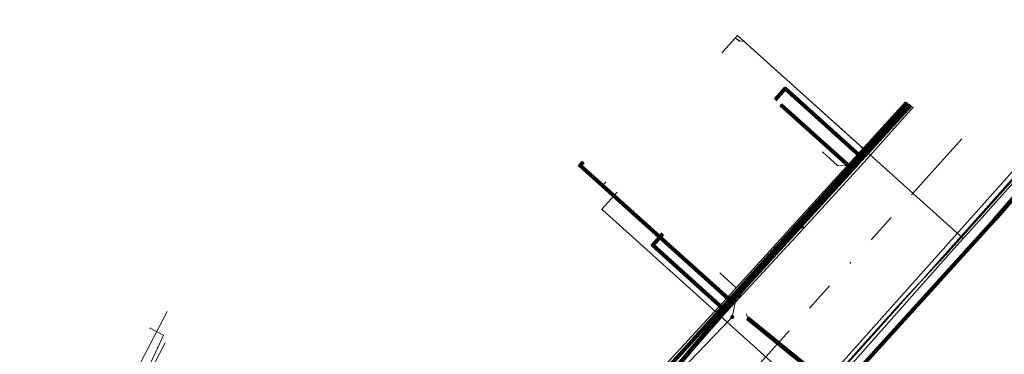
# Model space of a CAD drawing. Header units: metres. Extents: x 98902 to 136161, y 449037 to 499677.
# Tile 149 of 200: x 113624 to 113689, y 483507 to 483529. Entities that reach past the tile are written whole.
import ezdxf
from ezdxf.lldxf.tags import DXFTag

# ---------------------------------------------------------------- set-up
doc = ezdxf.new("R2010")
doc.units = ezdxf.units.M
doc.linetypes.add('RI-OVERIG', pattern=[17, 5, -2, 2, -2, 0, -2, 2, -2])
for name, color, linetype, lineweight in [('B-WE-KL-DATA-G', 90, 'KL-DATA-N', 18), ('B-WE-KL-DATA_DUCT-G', 90, 'Continuous', 100), ('B-WE-KL-DATA_HULPSTUK-S', 90, 'Continuous', 25), ('B-WE-KL-DATA_KABELBED-G', 90, 'Continuous', 100), ('B-WE-KL-ET_LS-G', 190, 'KL-LS-N', 18), ('B-WE-KL-ET_LS_HULPSTUK-S', 190, 'Continuous', 25), ('B-WE-KL-ET_LS_MANTELBUIS-G', 190, 'Continuous', 100), ('B-WE-KL-GAS_LD-G', 50, 'KL-GAS-LD-N', 18), ('B-WE-KL-GAS_LD_HULPSTUK-S', 50, 'Continuous', 25), ('B-WE-KL-WATER-G', 170, 'KL-WATER-N', 18), ('B-WE-KL-WATER_HULPSTUK-S', 170, 'Continuous', 25), ('B-WE-RI-VRIJVERVAL-G', 210, 'RI-OVERIG', 18)]:
    doc.layers.add(name, color=color, linetype=linetype, lineweight=lineweight)
doc.styles.add('NLCS-ISO', font='NLCS-ISO.ttf')
doc.styles.get("Standard").update_dxf_attribs({"font": 'arial.ttf'})
tags = doc.linetypes.add('KL-DATA-N', pattern='A,4,-1,[101,NLCS.SHX,S=0.5,R=0,X=0,Y=0],-1,4,-1,["D",Standard,S=1,R=0,X=-0.25,Y=-0.5],-1.5', length=12.5).pattern_tags.tags
tags[18] = DXFTag(74, 10)
tags = doc.linetypes.add('KL-GAS-LD-N', pattern='A,4,-1,[69,NLCS.SHX,S=0.5,R=0,X=0,Y=0],-1,4,-1,["L",Standard,S=1,R=0,X=0.25,Y=-0.5],-2', length=13).pattern_tags.tags
tags[18] = DXFTag(74, 10)
tags = doc.linetypes.add('KL-LS-N', pattern='A,4,-1,[103,NLCS.SHX,S=0.75,R=0,X=0,Y=0],-1,4,-1,["L",Standard,S=1,R=0,X=0,Y=-0.5],-2', length=13).pattern_tags.tags
tags[18] = DXFTag(74, 10)
doc.linetypes.add('KL-WATER-N', pattern='A,7,-0.5,[168,NLCS.SHX,S=0.75,R=0,X=0.75,Y=0],-2', length=9.5)

# ---------------------------------------------------------------- blocks, each defined once
blk = doc.blocks.new('SKL-WTB_HULP_OVERIG-SO')
at = {"color": 0, "linetype": 'ByBlock', "lineweight": 18}
for points in [[(-0.14, 0.14), (0.14, -0.14)], [(0.14, 0.14), (-0.14, -0.14)]]:
    blk.add_lwpolyline(points, dxfattribs=at)
at = {"color": 0, "linetype": 'ByBlock', "lineweight": 18, "style": 'NLCS-ISO', "flags": 1}
for tag, p in [('TYPE', (1.5, 0)), ('OMSCHRIJVING', (1.5, -3)), ('LABEL', (1.5, -1.5))]:
    blk.add_attdef(tag, p, '', height=1, dxfattribs=at)
blk = doc.blocks.new('SKL-WTB_HULP_MOF-SO')
at = {"linetype": 'ByBlock', "lineweight": 18}
h = blk.add_hatch(color=0, dxfattribs=at)
h.dxf.hatch_style = 1
h.paths.add_polyline_path([(-0.5625, 0, 1), (0.5625, 0, 1)])
at = {"color": 0, "linetype": 'ByBlock', "lineweight": 18}
blk.add_circle((0, 0), 0.5625, dxfattribs=at)
at = {"color": 0, "linetype": 'ByBlock', "lineweight": 18, "style": 'NLCS-ISO', "flags": 1}
for tag, p in [('TYPE', (1.5, 0)), ('OMSCHRIJVING', (1.5, -3)), ('LABEL', (1.5, -1.5))]:
    blk.add_attdef(tag, p, '', height=1, dxfattribs=at)

msp = doc.modelspace()

# ---------------------------------------------------------------- linework, layer by layer
at = {"layer": 'B-WE-KL-DATA-G', "flags": 128}
for points in [[(113682.977, 483523.547), (113679.816, 483520.063), (113670.688, 483510.006), (113648.381, 483485.428), (113647.272, 483485.954), (113640.617, 483489.109), (113632.36, 483493.067), (113628.055, 483495.215), (113606.652, 483505.892), (113597.091, 483510.661), (113596.448, 483510.682), (113582.339, 483516.432), (113581.383, 483518.682), (113577.808, 483520.507), (113585.774, 483529.07)], [(113682.977, 483523.547), (113679.816, 483520.063), (113674.867, 483524.515), (113674.198, 483523.771)], [(113682.977, 483523.547), (113679.816, 483520.063), (113670.688, 483510.006), (113648.381, 483485.428), (113647.272, 483485.954), (113640.895, 483473.648), (113640.433, 483472.757), (113642.989, 483471.513), (113642.857, 483471.243)], [(113666.751, 483514.893), (113666.082, 483514.149), (113670.688, 483510.006), (113679.816, 483520.063), (113682.977, 483523.547)], [(113682.977, 483523.547), (113679.816, 483520.063)], [(113680.097, 483519.645), (113683.362, 483523.293)], [(113679.816, 483520.063), (113670.688, 483510.006)], [(113675.83, 483514.974), (113680.097, 483519.645)], [(113669.479, 483495.842), (113682.746, 483510.571), (113685.512, 483513.504), (113690.226, 483518.779)], [(113670.965, 483509.733), (113675.83, 483514.974)], [(113670.688, 483510.006), (113648.381, 483485.428)], [(113658.669, 483495.736), (113659.265, 483496.409), (113670.965, 483509.733)], [(113627.477, 483495.459), (113633.778, 483507.679)]]:
    msp.add_lwpolyline(points, dxfattribs=at)
at = {"layer": 'B-WE-KL-DATA_DUCT-G', "flags": 128}
msp.add_lwpolyline([(113641, 483473.594), (113640.895, 483473.648), (113647.272, 483485.954), (113648.381, 483485.428), (113682.978, 483523.546)], dxfattribs=at)
msp.add_lwpolyline([(113641, 483473.594), (113640.895, 483473.648), (113647.272, 483485.954), (113648.381, 483485.428), (113682.978, 483523.546)], dxfattribs=at)
at = {"layer": 'B-WE-KL-DATA_KABELBED-G', "flags": 128}
for points in [[(113679.816, 483520.063), (113674.867, 483524.515), (113674.198, 483523.771)], [(113648.589, 483484.255), (113662.525, 483500), (113662.72, 483500.22), (113671.507, 483510.61), (113679.321, 483519.182), (113679.658, 483519.552), (113683.179, 483523.414)], [(113679.658, 483519.552), (113679.321, 483519.182), (113674.57, 483523.437)], [(113682.977, 483523.547), (113679.816, 483520.063)], [(113679.816, 483520.063), (113670.688, 483510.006)], [(113671.319, 483510.399), (113661.272, 483519.417), (113661.472, 483519.641)], [(113656.259, 483480.367), (113673.06, 483498.544), (113674.379, 483500), (113688.742, 483515.851), (113690.903, 483518.334)], [(113666.751, 483514.893), (113666.082, 483514.149), (113670.688, 483510.006)], [(113670.688, 483510.006), (113648.381, 483485.428)]]:
    msp.add_lwpolyline(points, dxfattribs=at)
at = {"layer": 'B-WE-KL-ET_LS-G', "flags": 128}
for points in [[(113679.918, 483519.972), (113679.96, 483520.607), (113671.707, 483528.03), (113670.704, 483526.914)], [(113682.998, 483523.533), (113679.918, 483519.972), (113678.806, 483518.686), (113676.76, 483516.32), (113675.95, 483515.39), (113675.94, 483515.38), (113672.65, 483511.73), (113671.786, 483510.768), (113671.59, 483510.55), (113671.35, 483509.39), (113671.3, 483509.34), (113662.3, 483499.99)], [(113749.374, 483432.411), (113748.255, 483432.393), (113748.216, 483432.396), (113748.178, 483432.404), (113735.249, 483436.238), (113734.179, 483436.624), (113733.161, 483437.133), (113722.962, 483442.995), (113722.582, 483443.385), (113722.462, 483443.916), (113722.57, 483445.888), (113722.316, 483446.61), (113721.626, 483446.941), (113718.684, 483447.1), (113712.499, 483447.775), (113708.648, 483448.299), (113704.708, 483448.991), (113700.202, 483449.999), (113699.681, 483450.128), (113697.45, 483450.678), (113693.704, 483451.704), (113689.781, 483452.866), (113686.419, 483454.163), (113679.492, 483457.53), (113664.809, 483465.067), (113664.011, 483465.468), (113663.672, 483465.638), (113663.523, 483465.81), (113663.476, 483466.057), (113666.639, 483472.606), (113666.651, 483473.035), (113666.467, 483473.387), (113657.012, 483478.068), (113656.82, 483478.237), (113656.736, 483478.479), (113656.527, 483481.256), (113656.576, 483481.649), (113656.774, 483481.992), (113659.553, 483485.144), (113660.354, 483486.053), (113677.442, 483505.065), (113689.898, 483518.995)], [(113749.371, 483432.656), (113748.251, 483432.638), (113748.249, 483432.638), (113748.247, 483432.638), (113735.318, 483436.472), (113734.275, 483436.849), (113733.283, 483437.345), (113723.269, 483443.1), (113722.888, 483443.49), (113722.769, 483444.022), (113722.886, 483446.171), (113722.632, 483446.893), (113721.942, 483447.224), (113718.709, 483447.4), (113712.536, 483448.072), (113704.767, 483449.285), (113697.526, 483450.968), (113693.789, 483451.992), (113689.711, 483453.098), (113686.551, 483454.319), (113679.575, 483457.707), (113669.131, 483463.227), (113668.668, 483463.46), (113663.983, 483465.818), (113663.768, 483465.896), (113663.721, 483466.147), (113666.77, 483472.451), (113666.997, 483473.011), (113666.778, 483473.567), (113657.299, 483478.261), (113657.106, 483478.43), (113657.022, 483478.672), (113656.836, 483481.152), (113656.885, 483481.545), (113657.083, 483481.888), (113681.789, 483509.443), (113690.158, 483518.824)], [(113671.786, 483510.768), (113670.937, 483510.725), (113662.759, 483518.08), (113662.96, 483518.303)], [(113677.442, 483505.065), (113676.612, 483505.862), (113672.369, 483509.303), (113672.295, 483509.596)]]:
    msp.add_lwpolyline(points, dxfattribs=at)
at = {"layer": 'B-WE-KL-ET_LS_MANTELBUIS-G', "flags": 128}
msp.add_lwpolyline([(113676.612, 483505.862), (113672.369, 483509.303)], dxfattribs=at)
at = {"layer": 'B-WE-KL-GAS_LD-G', "flags": 128}
for points in [[(113671.796, 483527.68), (113671.573, 483527.881), (113670.704, 483526.914)], [(113672.153, 483527.629), (113671.796, 483527.68)], [(113672.153, 483527.629), (113686.651, 483514.588)], [(113656.659, 483480.559), (113669.031, 483494.644), (113676.891, 483503.592), (113676.971, 483503.683), (113677.962, 483504.811), (113685.649, 483513.474), (113686.651, 483514.588), (113686.653, 483514.59), (113686.951, 483514.921), (113690.348, 483518.699)], [(113662.774, 483516.453), (113662.706, 483516.526), (113663.703, 483517.634)], [(113676.971, 483503.683), (113662.774, 483516.453)], [(113632.784, 483508.648), (113633.672, 483508.195), (113633.287, 483507.371)], [(113633.287, 483507.371), (113627.199, 483494.34)]]:
    msp.add_lwpolyline(points, dxfattribs=at)
at = {"layer": 'B-WE-KL-WATER-G', "flags": 128}
for points in [[(113682.837, 483523.639), (113678.987, 483519.413), (113671.616, 483511.324), (113671.212, 483510.88), (113661.834, 483500.685), (113660.843, 483499.517), (113655.027, 483492.662), (113649.057, 483485.662), (113647.984, 483484.402), (113647.89, 483484.292)], [(113678.987, 483519.413), (113678.354, 483519.389), (113677.336, 483520.335)], [(113671.616, 483511.324), (113670.527, 483512.323)], [(113626.725, 483497.099), (113626.869, 483497.392), (113627.196, 483497.471), (113627.453, 483497.479), (113627.629, 483497.648), (113631.364, 483504.831), (113633.924, 483509.756)]]:
    msp.add_lwpolyline(points, dxfattribs=at)
at = {"layer": 'B-WE-RI-VRIJVERVAL-G', "flags": 128}
msp.add_lwpolyline([(113686.57, 483521.184), (113671.9, 483504.9)], dxfattribs=at)

# ---------------------------------------------------------------- block references
at = {"layer": 'B-WE-KL-DATA_HULPSTUK-S', "xscale": 0.2, "yscale": 0.2, "zscale": 0.2}
for name, p in [('SKL-WTB_HULP_OVERIG-SO', (113674.57, 483523.437)), ('SKL-WTB_HULP_OVERIG-SO', (113661.472, 483519.641)), ('SKL-WTB_HULP_MOF-SO', (113679.658, 483519.552)), ('SKL-WTB_HULP_OVERIG-SO', (113679.658, 483519.552)), ('SKL-WTB_HULP_OVERIG-SO', (113675.831, 483514.974)), ('SKL-WTB_HULP_MOF-SO', (113671.519, 483510.623)), ('SKL-WTB_HULP_OVERIG-SO', (113671.319, 483510.399))]:
    msp.add_blockref(name, p, dxfattribs=at)
at = {"layer": 'B-WE-KL-ET_LS_HULPSTUK-S', "xscale": 0.2, "yscale": 0.2, "zscale": 0.2}
for name, p in [('SKL-WTB_HULP_OVERIG-SO', (113670.704, 483526.914)), ('SKL-WTB_HULP_MOF-SO', (113679.918, 483519.972)), ('SKL-WTB_HULP_MOF-SO', (113678.806, 483518.686)), ('SKL-WTB_HULP_OVERIG-SO', (113662.96, 483518.303)), ('SKL-WTB_HULP_MOF-SO', (113675.95, 483515.39)), ('SKL-WTB_HULP_MOF-SO', (113671.786, 483510.768)), ('SKL-WTB_HULP_MOF-SO', (113671.35, 483509.39))]:
    msp.add_blockref(name, p, dxfattribs=at)
at = {"layer": 'B-WE-KL-GAS_LD_HULPSTUK-S', "xscale": 0.2, "yscale": 0.2, "zscale": 0.2}
for p in [(113671.796, 483527.68), (113672.153, 483527.629), (113670.704, 483526.914), (113663.703, 483517.634), (113662.774, 483516.453), (113686.651, 483514.588), (113686.951, 483514.921), (113632.784, 483508.648), (113633.287, 483507.371)]:
    msp.add_blockref('SKL-WTB_HULP_OVERIG-SO', p, dxfattribs=at)
at = {"layer": 'B-WE-KL-WATER_HULPSTUK-S', "xscale": 0.2, "yscale": 0.2, "zscale": 0.2}
for p in [(113678.987, 483519.413), (113671.616, 483511.324)]:
    msp.add_blockref('SKL-WTB_HULP_OVERIG-SO', p, dxfattribs=at)

doc.saveas('drawing.dxf')
